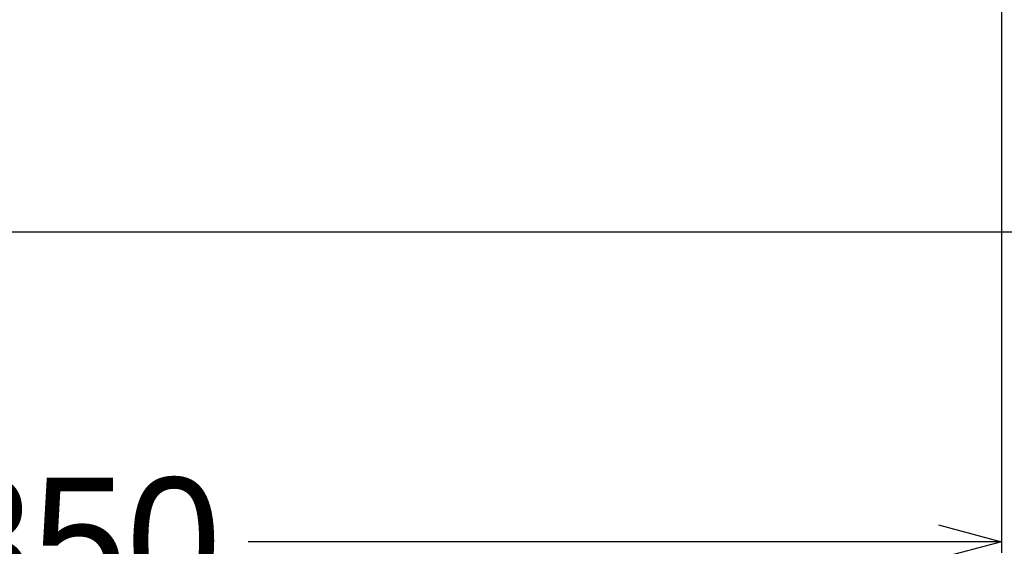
# Model space of a CAD drawing. Header units: millimetres. Extents: x -24622 to 2314, y -1603 to 2287.
# Tile 175 of 236: x 95 to 282, y 1251 to 1351. Entities that reach past the tile are written whole.
import ezdxf

# ---------------------------------------------------------------- set-up
doc = ezdxf.new("R2010")
doc.units = ezdxf.units.MM
doc.dimstyles.new('副本 22', dxfattribs={"dimtxt": 24, "dimasz": 12, "dimexe": 2.1, "dimexo": 2.7, "dimgap": 2, "dimtad": 0, "dimtxsty": 'Standard', "dimblk": 'OPEN30', "dimcen": 0, "dimclrd": 5, "dimclre": 3, "dimclrt": 256, "dimadec": 0, "dimazin": 2, "dimtm": 1e-09, "dimtfac": 0.6, "dimtofl": 0, "dimtmove": 0, "dimatfit": 3, "dimldrblk": 'OPEN30', "dimfxl": 0, "dimtolj": 1, "dimarcsym": 0})

# ---------------------------------------------------------------- blocks, each defined once
blk = doc.blocks.new('_Open30')
at = {"color": 0, "linetype": 'ByBlock', "lineweight": -2}
for p, q in [((-1, 0.268), (0, 0)), ((0, 0), (-1, -0.268)), ((0, 0), (-1, 0))]:
    blk.add_line(p, q, dxfattribs=at)
blk = doc.blocks.new('*D130')
at = {"color": 3, "linetype": 'ByBlock', "lineweight": -2}
for p, q in [((-68.98, 1416.72), (-68.98, 1249.47)), ((281.02, 1416.72), (281.02, 1249.47))]:
    blk.add_line(p, q, dxfattribs=at)
at = {"color": 5, "linetype": 'ByBlock', "lineweight": -2}
for p, q in [((-56.98, 1251.57), (74.02, 1251.57)), ((269.02, 1251.57), (138.02, 1251.57))]:
    blk.add_line(p, q, dxfattribs=at)
at = {"layer": 'Defpoints', "color": 0, "linetype": 'ByBlock'}
for p in [(-68.98, 1419.42), (281.02, 1419.42), (281.02, 1251.57)]:
    blk.add_point(p, dxfattribs=at)
at = {"color": 5, "linetype": 'ByBlock', "lineweight": -2, "xscale": 12, "yscale": 12, "zscale": 12, "rotation": 180}
blk.add_blockref('_Open30', (-68.98, 1251.57), dxfattribs=at)
at = {"color": 5, "linetype": 'ByBlock', "lineweight": -2, "xscale": 12, "yscale": 12, "zscale": 12}
blk.add_blockref('_Open30', (281.02, 1251.57), dxfattribs=at)
at = {"linetype": 'ByBlock', "insert": (106.02, 1251.57), "char_height": 24, "attachment_point": 5}
blk.add_mtext('\\A1;350', dxfattribs=at)

msp = doc.modelspace()

# ---------------------------------------------------------------- linework, layer by layer
at = {"color": 7, "linetype": 'Continuous'}
msp.add_line((21.024, 1310.415), (701.024, 1310.415), dxfattribs=at)

# ---------------------------------------------------------------- dimensions: what is measured, and where the dimension line sits
at = {"color": 5, "linetype": 'ByBlock'}
dim = msp.add_linear_dim(base=(281.024, 1251.572), p1=(-68.976, 1419.415), p2=(281.024, 1419.415), angle=180, dimstyle='副本 22', dxfattribs=at)
dim.commit()
dim.dimension.update_dxf_attribs({"geometry": '*D130', "text_midpoint": (106.024, 1251.572)})

doc.saveas('drawing.dxf')
